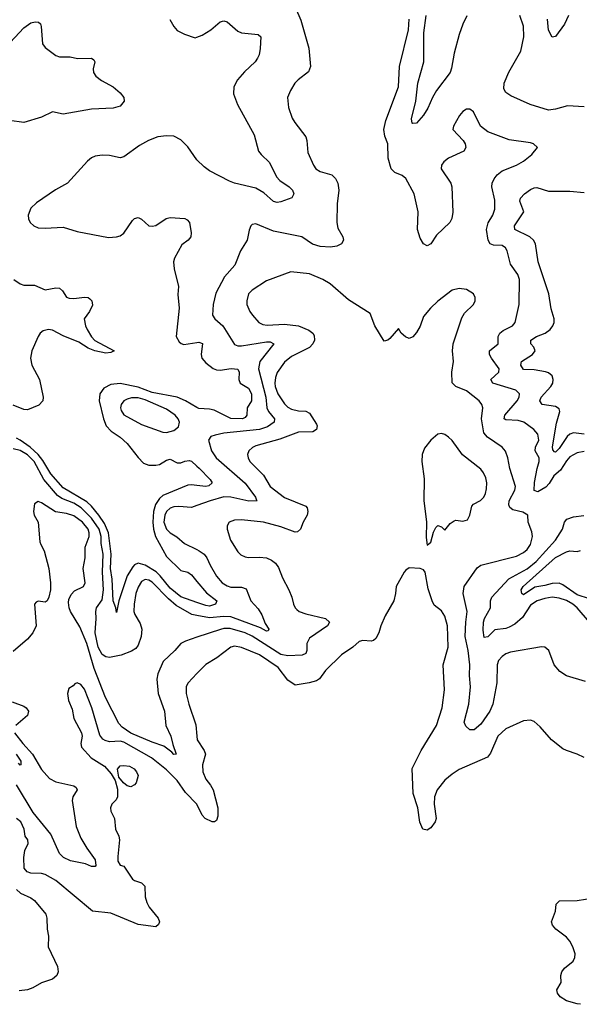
# Model space of a CAD drawing. Header units: inches. Extents: x 1694797 to 1849917, y 907313 to 1017959.
# Tile 250 of 256: x 1779007 to 1782143, y 961528 to 967046. Entities that reach past the tile are written whole.
import ezdxf

# ---------------------------------------------------------------- set-up
doc = ezdxf.new("R2010")
doc.units = ezdxf.units.IN
doc.header["$MEASUREMENT"] = 0
doc.layers.add('B7976', color=7, linetype='Continuous')
doc.layers.add('B7986', color=7, linetype='Continuous')

msp = doc.modelspace()

# ---------------------------------------------------------------- linework, layer by layer
at = {"layer": 'B7976', "color": 5}
for points, elevation in [([(1778930, 966891.4), (1779030, 966999.6), (1779070, 967028.9), (1779094.4, 967034.4), (1779112.9, 967032.9), (1779122.8, 967022.8), (1779127.4, 967007.4), (1779134.7, 966910), (1779149.6, 966889.6), (1779210, 966846), (1779230, 966838.3), (1779290, 966838.5), (1779331.2, 966828.8), (1779410.3, 966830.3), (1779421.6, 966821.6), (1779428, 966810), (1779418.9, 966770), (1779420.3, 966750), (1779433.4, 966730), (1779466.1, 966706.1), (1779530.2, 966670), (1779570, 966635.5), (1779590.2, 966610), (1779592, 966590), (1779570, 966561.2), (1779530.6, 966549.4), (1779410, 966544.7), (1779250, 966517.3), (1779190, 966529), (1779130, 966500.7), (1779030, 966469.8), (1778950, 966481.5)], 780), ([(1779848, 967048), (1779870, 967007.3), (1779890, 966986), (1779930, 966964.4), (1779990, 966944.9), (1780000, 966948.3)], 820), ([(1780000, 966261.1), (1779950, 966334.3), (1779910, 966372.6), (1779870, 966393.2), (1779830, 966395.6), (1779782, 966390), (1779728.4, 966370), (1779678, 966342), (1779590, 966277.2), (1779570, 966272.8), (1779510, 966285.6), (1779470, 966287.4), (1779430, 966281.1), (1779410, 966271.3), (1779387.3, 966252.7), (1779275.6, 966130), (1779207.5, 966092.5), (1779100.7, 966019.3), (1779070, 965989.4), (1779054, 965950), (1779055.8, 965930), (1779066, 965910), (1779085.5, 965890), (1779110, 965879.6), (1779150, 965876.9), (1779250, 965884.2), (1779330, 965858.6), (1779504.8, 965824.8), (1779550, 965829), (1779570, 965835.3), (1779590, 965850.4), (1779638.5, 965921.5), (1779650, 965932.1), (1779670, 965936.9), (1779690, 965927.9), (1779730, 965891.6), (1779748.6, 965888.6), (1779770, 965893.2), (1779828.6, 965931.4), (1779850, 965936.9), (1779931.6, 965931.6), (1779945.3, 965925.3), (1779958.3, 965910), (1779967.7, 965852.3), (1779966, 965830), (1779950.4, 965810), (1779916.3, 965783.7), (1779875.3, 965710), (1779868.9, 965690), (1779872.8, 965650), (1779896.9, 965550), (1779893.7, 965506.3), (1779901.2, 965430), (1779884, 965270), (1779900.1, 965240.1), (1779911, 965231), (1779926.6, 965226.6), (1780000, 965236.7)], 820), ([(1778974.7, 965590), (1779010, 965565), (1779030, 965559.2), (1779090, 965558.6), (1779150, 965532.8), (1779210, 965543), (1779230, 965540.7), (1779246.5, 965526.5), (1779270, 965490.3), (1779284.9, 965484.9), (1779310, 965483.2), (1779370.2, 965490.2), (1779390, 965488.4), (1779400.9, 965480.9), (1779411.6, 965470), (1779414.1, 965445.9), (1779398, 965410), (1779368.5, 965370), (1779375.6, 965330), (1779384.7, 965310), (1779409, 965269), (1779428.5, 965248.5), (1779535.8, 965190), (1779518.4, 965181.6), (1779490, 965177.9), (1779427.2, 965190), (1779390, 965205.5), (1779338.5, 965238.5), (1779250, 965275.2), (1779190, 965306.3), (1779169.2, 965310.8), (1779137.8, 965302.2), (1779122.3, 965290), (1779110.1, 965269.9), (1779075.8, 965190), (1779068, 965150), (1779074.3, 965110), (1779118.3, 965030), (1779137.9, 964930), (1779135.9, 964910), (1779113.4, 964886.6), (1779050, 964860.3), (1779030, 964860.6), (1778970, 964886.6)], 780), ([(1780000, 964872.3), (1779936.2, 964910), (1779890, 964929.9), (1779750, 964956.2), (1779670, 964985.9), (1779570, 965007.9), (1779517.5, 965002.5), (1779478.1, 964981.9), (1779455.9, 964950), (1779451.6, 964910), (1779476.1, 964810), (1779491.9, 964770), (1779519.3, 964739.3), (1779570, 964706.2), (1779610, 964671.2), (1779670, 964592.7), (1779701.5, 964561.5), (1779730, 964550.2), (1779769.6, 964549.6), (1779790, 964553.5), (1779830, 964577), (1779850, 964582.8), (1779890, 964561.7), (1779910, 964561.7), (1779931.6, 964571.6), (1779956, 964576), (1779970, 964571.9), (1780000, 964543.4)], 820), ([(1780000, 963780), (1779910, 963812.2), (1779850, 963860.9), (1779794.1, 963930), (1779770.9, 963950.9), (1779710, 963989.9), (1779670, 963999.5), (1779650, 963990.9), (1779640.1, 963979.9), (1779609.5, 963930), (1779562.1, 963790), (1779550, 963724), (1779545.4, 963750), (1779529.9, 963789.9), (1779525.5, 963910), (1779516.1, 963970), (1779520.5, 964050), (1779503.9, 964170), (1779483, 964223), (1779450, 964270), (1779410, 964320.1), (1779383.6, 964343.6), (1779250, 964423.2), (1779180.7, 964500.7), (1779136, 964576), (1779110, 964608.7), (1779065.5, 964650), (1779010, 964689.7), (1778990, 964700.5)], 820), ([(1780000, 963707.2), (1779972.5, 963712.5), (1779883.4, 963763.4), (1779840.5, 963800.5), (1779750, 963893.2), (1779730, 963905.7), (1779710, 963909), (1779690, 963897.2), (1779670, 963866.3), (1779658.1, 963830), (1779647.7, 963770), (1779647.5, 963730), (1779651.8, 963711.8), (1779682.8, 963662.8), (1779691.2, 963631.2), (1779687.5, 963590), (1779670, 963540.5), (1779657, 963523), (1779633.4, 963506.6), (1779575.7, 963484.3), (1779510, 963472.5), (1779490, 963475.5), (1779470, 963487.8), (1779447.1, 963530), (1779429.6, 963610), (1779435.8, 963690), (1779433.4, 963730), (1779438.2, 963750), (1779470, 963794.7), (1779477.2, 963850), (1779470.2, 963950.2), (1779474.2, 964050), (1779463, 964110), (1779462.7, 964150), (1779452.6, 964190), (1779410, 964253.1), (1779351.5, 964310), (1779310, 964337.2), (1779242.4, 964362.4), (1779219.2, 964379.2), (1779143, 964470), (1779087.5, 964570), (1779050, 964607.4), (1779010, 964631.8), (1778970, 964640.7)], 840), ([(1780000, 964436.2), (1779970, 964440.1), (1779950, 964436.9), (1779810, 964380.4), (1779790, 964363.4), (1779767.1, 964330), (1779757.7, 964290), (1779753.1, 964230), (1779756, 964190), (1779767.8, 964150), (1779830, 964037.7), (1779910, 963959.3), (1779950, 963949), (1779970, 963934.6), (1780000, 963898.3)], 820), ([(1780000, 963585.2), (1779935.9, 963564.1), (1779910, 963549.7), (1779876.5, 963510), (1779810.1, 963449.8), (1779780.4, 963379.6), (1779774.6, 963350), (1779782.7, 963270), (1779818.7, 963170), (1779825.9, 963090), (1779854.8, 963030), (1779864.6, 962984.6), (1779884.7, 962930), (1779870, 962928), (1779860.4, 962940.4), (1779815.4, 962975.4), (1779750, 962996.5), (1779630, 963047.2), (1779581.1, 963081.1), (1779562.1, 963102.1), (1779487.8, 963247.8), (1779424.6, 963410), (1779382.8, 963550), (1779343.9, 963643.9), (1779290.9, 963730), (1779283.5, 963750), (1779280.8, 963779.2), (1779283.1, 963796.9), (1779295, 963824.9), (1779314, 963846), (1779365.2, 963870), (1779374.7, 963890), (1779363.1, 963970), (1779374.2, 964030), (1779373.8, 964090), (1779396, 964150), (1779397, 964170), (1779390.7, 964190), (1779359.7, 964230), (1779310, 964265.5), (1779270, 964278.8), (1779207.4, 964287.4), (1779130, 964338.3), (1779110, 964345.6), (1779090, 964333.2), (1779083.6, 964290), (1779089.1, 964270), (1779110.2, 964230.2), (1779120.4, 964120.4), (1779124.7, 964104.7), (1779144.9, 964070), (1779171, 963970), (1779178.8, 963890), (1779178.8, 963850), (1779171, 963810), (1779161, 963790), (1779150, 963781.2), (1779110, 963787), (1779098.5, 963781.5), (1779090.6, 963770), (1779098.9, 963650), (1779081.5, 963610), (1779050, 963574), (1778970, 963505.1)], 860), ([(1780000, 964323.7), (1779970, 964313.1), (1779898.3, 964318.3), (1779870, 964315.4), (1779850, 964307.8), (1779828.7, 964290), (1779819.7, 964270), (1779815, 964230), (1779828.7, 964190), (1779850, 964170.1), (1779888.1, 964148.1), (1779930.9, 964110.9), (1780000, 964076.1)], 840), ([(1780000, 963381.2), (1779950.2, 963330), (1779940.7, 963310), (1779940.2, 963270), (1779955.2, 963210), (1779994, 963094), (1780000, 963031)], 880), ([(1780000, 962649.7), (1779999.9, 962650), (1779935.6, 962715.6), (1779890, 962783.1), (1779830, 962841.4), (1779744.7, 962910), (1779590, 962997.5), (1779570, 963002.9), (1779510, 962999.5), (1779485.7, 963005.7), (1779473.8, 963013.8), (1779456.6, 963036.6), (1779411.4, 963190), (1779370, 963294.5), (1779350, 963319.5), (1779330, 963329.2), (1779315.3, 963324.7), (1779306.8, 963313.2), (1779282.8, 963297.2), (1779274.8, 963270), (1779280.4, 963230), (1779301.7, 963181.7), (1779310.3, 963130), (1779353.7, 963050), (1779356.3, 963030), (1779349.4, 962990), (1779353.8, 962970), (1779408.4, 962910), (1779482.6, 962862.6), (1779519.5, 962819.5), (1779541.7, 962781.7), (1779554.4, 962734.4), (1779554.7, 962690), (1779546.8, 962673.2), (1779523.7, 962650), (1779515.3, 962630), (1779518.4, 962610), (1779538.7, 962570), (1779543.2, 962510), (1779563.1, 962470), (1779567.2, 962450), (1779556.5, 962356.5), (1779557.6, 962330), (1779570, 962308), (1779590, 962301.6), (1779639.6, 962230), (1779650, 962221.8), (1779690, 962208.9), (1779708.9, 962190), (1779711, 962130), (1779718.7, 962098.7), (1779732.2, 962072.2), (1779783.1, 962010), (1779790.4, 961990), (1779784.7, 961975.3), (1779770, 961962.9), (1779670, 961974.5), (1779518, 962038), (1779415.1, 962050), (1779210, 962221), (1779150, 962255.6), (1779130, 962262), (1779070, 962263.7), (1779049.6, 962269.6), (1779031.8, 962291.8), (1779029.6, 962350), (1779035.6, 962390), (1779054.5, 962430), (1779053.2, 962450), (1779038, 962470), (1779032, 962510), (1779012.8, 962550), (1778990, 962569.2)], 880), ([(1778964, 963224), (1779030, 963199), (1779043.1, 963190), (1779056.5, 963170), (1779050, 963146.9), (1778986, 963090)], 860), ([(1778977.8, 963050), (1779024.6, 962990), (1779079.6, 962930), (1779130, 962843.9), (1779174.1, 962794.1), (1779210, 962775.2), (1779310, 962753), (1779323.1, 962743.1), (1779328.7, 962730), (1779305, 962690), (1779301.1, 962670), (1779324.4, 962524.4), (1779350, 962458.7), (1779382.9, 962402.9), (1779430, 962338.4), (1779433.6, 962306.4), (1779430, 962299.5), (1779410, 962300.4), (1779375.1, 962315.1), (1779291.6, 962331.6), (1779252.8, 962350), (1779230, 962374), (1779181.5, 962481.5), (1779083.5, 962603.5), (1778990, 962758)], 860), ([(1778987, 962930), (1779013.6, 962890), (1779013, 962870), (1779010, 962869), (1779000.1, 962880.1)], 840), ([(1778990, 962171.3), (1779012, 962150), (1779070, 962124.9), (1779090, 962110.6), (1779153.5, 962033.5), (1779159.5, 962010), (1779160.3, 961950), (1779168.8, 961910), (1779165.7, 961850), (1779219.4, 961739.4), (1779223.2, 961710), (1779215.5, 961690), (1779190, 961669), (1779130, 961648.1), (1779080, 961620), (1779050, 961608.7), (1779003.6, 961603.6)], 880)]:
    msp.add_lwpolyline(points, dxfattribs=dict(at, elevation=elevation))
for points, elevation in [([(1779670, 964927.6), (1779634, 964926), (1779610, 964919.9), (1779589.7, 964910.3), (1779575.3, 964890), (1779572.2, 964870), (1779575.5, 964855.5), (1779591.2, 964831.2), (1779690, 964777.9), (1779810, 964734), (1779830, 964732.6), (1779870, 964743.1), (1779896.1, 964763.9), (1779902.2, 964790), (1779894.8, 964810), (1779878.8, 964830), (1779830, 964863), (1779710, 964915.6)], 840), ([(1779630, 962746.9), (1779610, 962752.4), (1779589, 962769), (1779561.8, 962801.8), (1779555.1, 962844.9), (1779570, 962863.8), (1779590, 962867), (1779621.7, 962861.7), (1779647.6, 962847.6), (1779662.4, 962830), (1779670.4, 962810), (1779660.3, 962770), (1779650, 962757.6)], 880)]:
    msp.add_lwpolyline(points, close=True, dxfattribs=dict(at, elevation=elevation))
at = {"layer": 'B7986', "color": 5}
for points, elevation in [([(1780552.7, 967112.7), (1780583.1, 967043.1), (1780626.7, 966886.7), (1780636.5, 966783.5), (1780626, 966754), (1780566.7, 966710), (1780548.5, 966690), (1780524.4, 966650), (1780508.2, 966610), (1780513.5, 966553.5), (1780534.6, 966494.6), (1780548, 966470), (1780610.3, 966390), (1780616.5, 966370), (1780622.2, 966302.2), (1780653.1, 966230), (1780667.2, 966210), (1780690, 966196.1), (1780755.9, 966175.9), (1780775.9, 966155.9), (1780790.3, 966130), (1780794.6, 966090), (1780786.4, 966013.6), (1780783.2, 965910), (1780790, 965877.3), (1780818, 965830), (1780822, 965810), (1780810.4, 965790), (1780783.4, 965776.6), (1780748.5, 965771.5), (1780690, 965774.2), (1780648.5, 965788.5), (1780588.8, 965828.8), (1780430, 965861.2), (1780330, 965901.2), (1780310, 965899), (1780302.8, 965890), (1780292.7, 965867.3), (1780281.3, 965810), (1780244.6, 965750), (1780211.7, 965670), (1780155.1, 965604.9), (1780105.6, 965514.4), (1780091, 965450), (1780087, 965390), (1780100.4, 965370), (1780145.2, 965330), (1780210, 965225.2), (1780230, 965217.8), (1780250, 965218.7), (1780390, 965241.5), (1780410, 965240.2), (1780430.3, 965230), (1780353.2, 965130), (1780344.3, 965090), (1780386.7, 964930), (1780392.7, 964870), (1780400.6, 964850), (1780434, 964810), (1780433.6, 964790), (1780395.9, 964764.1), (1780350, 964749.9), (1780151.7, 964728.3), (1780101.4, 964718.6), (1780077.3, 964710), (1780065.5, 964690), (1780082.4, 964630), (1780108.2, 964590), (1780270, 964448.2), (1780328.4, 964370), (1780333.4, 964353.4), (1780338.4, 964350), (1780291.5, 964348.5), (1780190, 964370.6), (1780150, 964371.4), (1780074, 964350), (1780000, 964323.7)], 840), ([(1781512.3, 967067.7), (1781490, 967022), (1781470, 966963.7), (1781440.8, 966859.2), (1781426.3, 966773.7), (1781418.3, 966750), (1781342, 966650), (1781319.5, 966610), (1781294.1, 966550), (1781270, 966511.9), (1781230, 966466.9), (1781210, 966463.7), (1781206.9, 966466.9), (1781203.1, 966490), (1781227.1, 966590), (1781238.2, 966690), (1781271.3, 966810), (1781271.9, 966971.9), (1781284.5, 967070)], 820), ([(1782170, 966557.4), (1782076.7, 966563.3), (1782010, 966543.9), (1781970, 966538.2), (1781867, 966570), (1781759.1, 966619.1), (1781730, 966638), (1781719.3, 966659.3), (1781721.1, 966690), (1781748.3, 966751.7), (1781814.2, 966870), (1781831.1, 966950), (1781830.7, 967009.3), (1781810, 967069.8)], 820), ([(1782082.7, 967070), (1782059.6, 967020.4), (1782010, 966952.4), (1781990, 966948.5), (1781970, 966988), (1781963.4, 967050)], 780), ([(1780000, 966948.3), (1780030, 966958.5), (1780078.3, 966990), (1780130, 967034.4), (1780150, 967039.3), (1780170, 967033.8), (1780230, 966982.2), (1780250, 966972.1), (1780343.4, 966963.4), (1780357.6, 966950), (1780354.4, 966885.6), (1780348.8, 966850), (1780340.3, 966830), (1780326.4, 966810), (1780265.9, 966754.1), (1780227.2, 966710), (1780206, 966670), (1780204.9, 966630), (1780228.1, 966570), (1780321.7, 966401.7), (1780346, 966310), (1780360.2, 966290), (1780406.4, 966246.4), (1780445.7, 966165.7), (1780465.5, 966145.5), (1780517.8, 966110), (1780535.6, 966090), (1780543.1, 966070), (1780531.5, 966048.5), (1780470, 966025.3), (1780450, 966022.5), (1780430, 966027.3), (1780374.9, 966074.9), (1780330, 966102.2), (1780210.4, 966130.4), (1780181.7, 966141.7), (1780070, 966199), (1780041.3, 966221.3), (1780000.5, 966260.5), (1780000, 966261.1)], 820), ([(1782170, 964625.3), (1782130, 964619.2), (1782090, 964596.4), (1782070, 964574.5), (1782037.9, 964522.1), (1782000.5, 964490), (1781974.1, 964445.9), (1781954.3, 964425.7), (1781910, 964401), (1781890, 964408), (1781891.6, 964451.6), (1781906, 964530), (1781918, 964570), (1781917.5, 964590), (1781895.4, 964630), (1781897.9, 964650), (1781915.2, 964690), (1781910, 964722.9), (1781888.2, 964750), (1781831.1, 964791.1), (1781800.6, 964800.6), (1781730, 964803.5), (1781722.4, 964810), (1781725.8, 964830), (1781795.3, 964910), (1781804.9, 964930), (1781806.6, 964950), (1781786, 964970), (1781657.6, 965010), (1781647.6, 965030), (1781691.7, 965070), (1781693.8, 965090), (1781649.9, 965150), (1781639.9, 965170), (1781639.8, 965190), (1781688.4, 965230), (1781687.2, 965270), (1781698, 965290), (1781715.8, 965304.2), (1781768.2, 965330), (1781782.7, 965350), (1781806, 965450), (1781808.2, 965590), (1781797.5, 965617.5), (1781756.4, 965676.4), (1781737.7, 965750), (1781728.5, 965768.5), (1781710, 965780.6), (1781662.5, 965782.5), (1781643.8, 965790), (1781631.4, 965811.4), (1781623.2, 965870), (1781631.5, 965908.5), (1781658.2, 965950), (1781670, 965984.7), (1781670, 966035.3), (1781652.5, 966110), (1781653.8, 966130), (1781664.9, 966155.1), (1781682.6, 966177.4), (1781710, 966198.9), (1781790, 966230.5), (1781830, 966253.4), (1781876, 966290), (1781909, 966330), (1781885.2, 966350), (1781870, 966355.8), (1781750, 966373.5), (1781630, 966417.2), (1781589.8, 966450), (1781549.5, 966530), (1781530, 966545.6), (1781510, 966545.1), (1781490, 966531.8), (1781470.5, 966510), (1781437.3, 966450), (1781434.8, 966430), (1781492, 966370), (1781503.1, 966350), (1781506.4, 966330), (1781495.5, 966310), (1781410, 966269.8), (1781384, 966250), (1781370.2, 966230), (1781369.1, 966210), (1781422.3, 966130), (1781428.9, 966110), (1781433.3, 965966.7), (1781428.7, 965931.3), (1781416.3, 965910), (1781342.3, 965837.7), (1781310, 965789.3), (1781290, 965779.5), (1781270, 965789.6), (1781250, 965820.9), (1781236.4, 965870), (1781239.6, 965970), (1781217.1, 966070), (1781170, 966156.1), (1781150, 966173.3), (1781109.2, 966189.2), (1781087.7, 966210), (1781071.3, 966270), (1781069, 966350), (1781053.5, 966393.5), (1781047.5, 966430), (1781058.1, 966481.9), (1781129.9, 966670.1), (1781135.8, 966784.2), (1781186.4, 966990), (1781188.9, 967048.9)], 840), ([(1782170, 964723.4), (1782109.1, 964730.9), (1782090, 964722.7), (1782075.1, 964710), (1782030, 964643.7), (1782010, 964621.8), (1782004.3, 964624.3), (1781994.6, 964634.6), (1781992.4, 964652.4), (1782015.5, 964784.5), (1782033.6, 964850), (1782030, 964866), (1782010, 964878.7), (1781934.3, 964890), (1781921.4, 964910), (1781928.6, 964930), (1781983.9, 964990), (1781994.5, 965010), (1781996, 965030), (1781989.9, 965049.9), (1781970, 965066.5), (1781952.5, 965072.5), (1781890, 965083.3), (1781830, 965084.8), (1781814.2, 965110), (1781818.7, 965130), (1781880.3, 965170), (1781894.7, 965190), (1781887, 965210), (1781870.8, 965230), (1781870.8, 965250), (1781902.2, 965270), (1781950.8, 965290), (1781979, 965310), (1781993.8, 965330), (1782001.6, 965350), (1782002.4, 965370), (1781985.1, 965425.1), (1781970.9, 965510), (1781912.1, 965690), (1781897.1, 965790), (1781885.9, 965810), (1781865.4, 965830), (1781781.5, 965870), (1781779.8, 965890), (1781830.8, 965970), (1781809.8, 966030), (1781813.7, 966046.3), (1781835, 966070), (1781870, 966093.9), (1781890, 966104.2), (1781905.3, 966105.3), (1781970, 966085.5), (1782090, 966085.6), (1782170, 966077.6)], 820), ([(1782177.7, 963337.7), (1782070, 963369.8), (1782033.6, 963393.6), (1782002.6, 963430), (1781971, 963511), (1781949.6, 963529.6), (1781930, 963531.6), (1781757.8, 963502.2), (1781730, 963492.3), (1781710, 963477.7), (1781690, 963454.3), (1781682.2, 963430), (1781680.6, 963330), (1781658.3, 963210), (1781640.3, 963170), (1781590, 963098.8), (1781554.2, 963065.8), (1781530, 963066.6), (1781506, 963086), (1781497.7, 963110), (1781524.5, 963210), (1781532.9, 963307.1), (1781526.5, 963370), (1781529, 963430), (1781519.5, 963510), (1781503.5, 963590), (1781506.3, 963670), (1781514, 963730), (1781491.7, 963830), (1781498, 963870), (1781570, 963974.4), (1781590, 963989.2), (1781790, 964040.1), (1781830, 964060.9), (1781850, 964077.8), (1781870, 964104.6), (1781879.8, 964150), (1781876.8, 964176.8), (1781856.9, 964230), (1781853.6, 964270), (1781825.8, 964285.8), (1781770, 964299.4), (1781752.8, 964312.8), (1781747.7, 964327.7), (1781749.9, 964350), (1781781.6, 964410), (1781784.4, 964430), (1781752.9, 964530), (1781742.9, 964590), (1781728.4, 964628.4), (1781710, 964649.7), (1781627.4, 964707.4), (1781608, 964730), (1781594.3, 964810), (1781601.4, 964870), (1781596.4, 964890), (1781581.1, 964910), (1781510, 964966.2), (1781450.6, 964990.6), (1781430.8, 965010.8), (1781428.8, 965070), (1781438, 965130), (1781432.1, 965190), (1781435.6, 965230), (1781484.1, 965375.9), (1781498.8, 965401.2), (1781549.5, 965450.5), (1781559.3, 965470), (1781559.3, 965490), (1781549.2, 965510), (1781510, 965533.6), (1781470, 965540.5), (1781430.3, 965529.7), (1781350, 965467.8), (1781308.5, 965430), (1781270, 965382.7), (1781250, 965329.2), (1781230, 965293.2), (1781210, 965269), (1781190, 965259.3), (1781169.5, 965269.5), (1781144, 965290), (1781130, 965315.3), (1781081.3, 965258.7), (1781070, 965249.3), (1781050, 965245.2), (1780996.3, 965330), (1780970, 965399), (1780850, 965477), (1780746.4, 965566.4), (1780705.6, 965590), (1780630, 965621), (1780526.9, 965633.1), (1780390, 965582.3), (1780308.9, 965530), (1780290, 965509.4), (1780279.1, 965470), (1780279, 965450), (1780296.5, 965410), (1780311.4, 965390), (1780347.6, 965350), (1780370, 965337.2), (1780394.2, 965334.2), (1780490, 965339.1), (1780570, 965329.5), (1780626.7, 965306.7), (1780649, 965290), (1780656.7, 965276.7), (1780659.3, 965250), (1780650.2, 965230), (1780631.7, 965208.3), (1780530, 965158.8), (1780490, 965127.1), (1780450, 965069.6), (1780439.8, 965040.2), (1780436.6, 965010), (1780438.7, 964990), (1780452.5, 964950), (1780490, 964893.4), (1780510, 964874.2), (1780530, 964862.7), (1780570, 964853.3), (1780610, 964851.5), (1780630, 964841.8), (1780670, 964779.5), (1780674.1, 964770), (1780670.9, 964750), (1780650, 964735.6), (1780570, 964734.5), (1780464.7, 964695.3), (1780330, 964658.3), (1780311.2, 964648.8), (1780291.3, 964630), (1780284.2, 964610), (1780286.5, 964590), (1780296.9, 964570), (1780373.3, 964493.3), (1780410, 964429.2), (1780490, 964367.9), (1780610, 964319), (1780618.5, 964310), (1780622.2, 964290), (1780617.8, 964270), (1780595.2, 964230), (1780580.2, 964190), (1780564.5, 964175.5), (1780550, 964174.6), (1780470, 964204.7), (1780373.2, 964230), (1780250, 964243.1), (1780210, 964242), (1780181.6, 964230), (1780168.9, 964210), (1780169, 964190), (1780187.8, 964130), (1780230, 964063.8), (1780246.5, 964046.5), (1780270, 964035.2), (1780290, 964032.6), (1780350, 964034), (1780389.3, 964029.3), (1780417.6, 964017.6), (1780440.2, 964000.2), (1780456.5, 963976.5), (1780479, 963919), (1780515.2, 963850), (1780531.8, 963810), (1780541.3, 963770), (1780550.4, 963750), (1780560.2, 963740.2), (1780573.4, 963730), (1780610, 963716.1), (1780721.1, 963690), (1780743.8, 963670), (1780731.5, 963648.5), (1780630, 963580.9), (1780616.1, 963550), (1780615.3, 963510), (1780610, 963494), (1780590, 963484.5), (1780510, 963480.1), (1780470, 963488.5), (1780310, 963591.8), (1780270, 963610.2), (1780186.3, 963633.7), (1780150, 963633.3), (1780131.5, 963628.5), (1780000, 963585.2)], 860), ([(1780000, 965236.7), (1780010, 965238.1), (1780032.1, 965232.1), (1780023.1, 965170), (1780028.2, 965150), (1780050, 965122.8), (1780091.3, 965091.3), (1780110, 965083), (1780130, 965081.1), (1780191.6, 965091.6), (1780230, 965087), (1780237.6, 965070), (1780235.8, 965030), (1780241.5, 965010), (1780290, 964980.8), (1780306, 964950), (1780306.6, 964910), (1780281.8, 964870), (1780280.2, 964830), (1780270, 964816.8), (1780255.5, 964810), (1780190, 964810.9), (1780097.6, 964857.6), (1780070, 964863.4), (1780010, 964866.4), (1780000, 964872.3)], 820), ([(1780000, 964543.4), (1780012, 964532), (1780074, 964470), (1780085.8, 964450), (1780066.8, 964433.2), (1780050.4, 964429.6), (1780000, 964436.2)], 820), ([(1782199.3, 963670), (1782130, 963749.2), (1782105.4, 963770), (1782070, 963790.7), (1782030, 963803.5), (1781990, 963809), (1781950, 963803.1), (1781906, 963790), (1781870, 963764.3), (1781823.4, 963696.6), (1781781.1, 963658.9), (1781750, 963640.9), (1781730, 963634.9), (1781670, 963626.5), (1781630, 963587.4), (1781610, 963582.9), (1781604.2, 963624.2), (1781605.9, 963670), (1781611.9, 963690), (1781645.6, 963750), (1781645.5, 963790), (1781651.6, 963810), (1781747, 963913), (1781850, 963968.7), (1781901.7, 964010), (1782009.9, 964130), (1782049.1, 964190), (1782060.2, 964230), (1782073.1, 964246.9), (1782110, 964260.4), (1782167.3, 964267.3)], 840), ([(1780000, 964076.1), (1780012.2, 964070), (1780040.9, 964050), (1780056.2, 964030), (1780073.5, 963990), (1780110, 963927.6), (1780141.5, 963890), (1780170, 963872.7), (1780190, 963866.4), (1780250, 963865.7), (1780275.9, 963855.9), (1780303, 963790), (1780343.7, 963743.7), (1780363.6, 963710), (1780383, 963663), (1780403.1, 963630), (1780399.3, 963620.7), (1780390, 963619.7), (1780357.2, 963637.2), (1780190, 963698.8), (1780150, 963702.3), (1780070, 963693.8), (1780000, 963707.2)], 840), ([(1782199.5, 963799.5), (1782130, 963823.7), (1782050, 963879), (1782030, 963888), (1781990, 963886.6), (1781950, 963874.7), (1781894.1, 963865.9), (1781830, 963822.5), (1781820.4, 963830), (1781817.3, 963850), (1781828.4, 963870), (1782010, 964032.3), (1782070, 964064.7), (1782090, 964069.6), (1782130, 964066.3), (1782150, 964070.9)], 820), ([(1782170, 962911.5), (1782130.8, 962930.8), (1782070, 962949.7), (1782050, 962960.4), (1781986, 963010), (1781923.3, 963083.3), (1781890, 963112.3), (1781870, 963119.5), (1781830, 963116.9), (1781730, 963071), (1781685.8, 963030), (1781645.4, 962934.6), (1781627.6, 962912.4), (1781470, 962843.2), (1781430, 962818.6), (1781390, 962784.3), (1781345.6, 962730), (1781331.1, 962690), (1781328.5, 962650), (1781340.1, 962570), (1781335.5, 962550), (1781310, 962517.6), (1781290, 962504.5), (1781266, 962510), (1781248.8, 962548.8), (1781237.6, 962630), (1781211.4, 962710), (1781206.9, 962850), (1781256.4, 962950), (1781342.9, 963090), (1781374, 963190), (1781386.3, 963290), (1781379.8, 963430), (1781407, 963530), (1781403.9, 963650), (1781390, 963702.4), (1781370, 963732.3), (1781330, 963765.2), (1781317.6, 963790), (1781296.6, 963856.6), (1781279.5, 963950), (1781270, 963962.7), (1781251.2, 963971.2), (1781190, 963973.5), (1781170, 963961.3), (1781162, 963950), (1781117.3, 963870), (1781113.4, 963830), (1781102.8, 963790), (1781055.3, 963704.7), (1781031, 963650), (1781019.1, 963610), (1781002, 963578), (1780990, 963566.6), (1780976.1, 963563.9), (1780930, 963567.6), (1780910, 963562), (1780873, 963530), (1780810, 963485.7), (1780721.2, 963398.8), (1780687, 963353), (1780670, 963341.3), (1780629.5, 963329.5), (1780550, 963316.9), (1780510, 963344.1), (1780455.6, 963415.6), (1780350, 963487), (1780250, 963528.1), (1780210, 963534.8), (1780190, 963529.7), (1780111.7, 963470), (1780050, 963432.7), (1780000, 963381.2)], 880), ([(1780000, 963898.3), (1780053.5, 963833.5), (1780112.4, 963790), (1780104.4, 963770), (1780070, 963758.4), (1780050, 963762.2), (1780000, 963780)], 820), ([(1780000, 963031), (1780002, 963010), (1780041.5, 962950), (1780048.6, 962930), (1780032.1, 962870), (1780033.1, 962830), (1780050, 962790.2), (1780076.7, 962756.7), (1780090.8, 962730), (1780116.5, 962630), (1780117.4, 962582.6), (1780110, 962559), (1780098, 962550), (1780085.2, 962550), (1780045.7, 962570), (1780028.8, 962588.8), (1780000, 962649.7)], 880), ([(1782150, 961528), (1782130, 961530.6), (1782070, 961546.9), (1782035.6, 961570), (1782019.7, 961590), (1782016.3, 961610), (1782041.3, 961650), (1782039.2, 961690), (1782044.2, 961710), (1782060.4, 961730), (1782107.4, 961770), (1782118, 961790), (1782119.8, 961810), (1782107.1, 961850), (1782090, 961881.4), (1782070, 961903.5), (1782011.9, 961950), (1781992.3, 961972.3), (1781986.6, 961990), (1782008.7, 962050), (1782012.4, 962090), (1782031.6, 962108.4), (1782130, 962109), (1782270, 962132.6)], 880)]:
    msp.add_lwpolyline(points, dxfattribs=dict(at, elevation=elevation))
at = {"layer": 'B7986', "color": 5, "elevation": 880}
msp.add_lwpolyline([(1781370, 964727), (1781350, 964723.7), (1781310.7, 964690), (1781275.6, 964644.4), (1781261.6, 964610), (1781261.1, 964570), (1781273, 964473), (1781271.6, 964351.6), (1781287, 964230), (1781284.4, 964144.4), (1781290, 964102), (1781310, 964118), (1781326.3, 964173.7), (1781339, 964201), (1781350, 964212), (1781370, 964204.7), (1781390, 964184.7), (1781418.3, 964221.7), (1781441.7, 964238.3), (1781450, 964241.3), (1781490, 964236.1), (1781515.9, 964244.1), (1781529.8, 964270), (1781540.9, 964319.1), (1781550, 964331.2), (1781588.3, 964351.7), (1781607.1, 964370), (1781616.8, 964390), (1781622.4, 964417.6), (1781623.7, 964450), (1781618.7, 964478.7), (1781606.6, 964506.6), (1781590, 964528), (1781488.1, 964608.1), (1781430, 964686.9), (1781410, 964706.6), (1781390, 964721.6)], close=True, dxfattribs=at)

doc.saveas('drawing.dxf')
